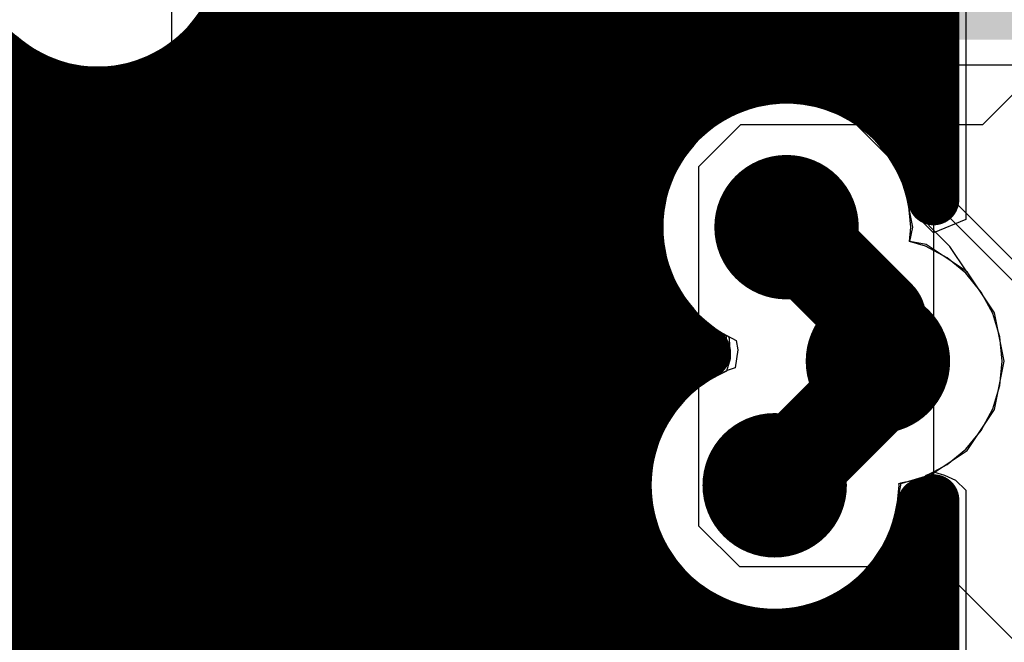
# Model space of a CAD drawing. Header units: millimetres. Extents: x 1.27 to 3.86, y 0.66 to 4.7.
# Tile 199 of 236: x 2.34 to 2.49, y 4.07 to 4.17. Entities that reach past the tile are written whole.
import ezdxf

# ---------------------------------------------------------------- set-up
doc = ezdxf.new("R2010")
doc.units = ezdxf.units.MM
doc.header["$MEASUREMENT"] = 0
for name, color, linetype in [('BottomLayer', 5, 'Continuous'), ('MidLayer1', 16, 'Continuous'), ('MidLayer2', 76, 'Continuous'), ('MidLayer3', 90, 'Continuous'), ('MidLayer4', 156, 'Continuous'), ('MidLayer5', 130, 'Continuous'), ('MidLayer6', 216, 'Continuous'), ('MultiLayer', 9, 'Continuous'), ('TopLayer', 1, 'Continuous'), ('ViaHoleLayer', 16, 'Continuous')]:
    doc.layers.add(name, color=color, linetype=linetype)

# ---------------------------------------------------------------- blocks, each defined once
blk = doc.blocks.new('MPZ2012_B_29')
at = {"layer": 'BottomLayer'}
for points in [[(-0.05118, -0.02362), (-0.01969, -0.02362), (-0.05118, 0.02362), (-0.01969, 0.02362)], [(0.01969, -0.02362), (0.05118, -0.02362), (0.01969, 0.02362), (0.05118, 0.02362)]]:
    blk.add_solid(points, dxfattribs=at)
blk = doc.blocks.new('0805_HV_B_32')
at = {"layer": 'BottomLayer'}
for points in [[(-0.065, -0.0315), (-0.015, -0.0315), (-0.065, 0.0315), (-0.015, 0.0315)], [(0.015, -0.0315), (0.065, -0.0315), (0.015, 0.0315), (0.065, 0.0315)]]:
    blk.add_solid(points, dxfattribs=at)

msp = doc.modelspace()

# ---------------------------------------------------------------- linework, layer by layer
at = {"layer": 'BottomLayer'}
for p, q in [((2.3618, 4.24851), (2.3618, 4.09653)), ((2.36987, 4.09653), (2.36987, 4.24851)), ((2.43543, 4.23973), (2.43543, 4.08904)), ((2.48765, 4.15472), (2.49281, 4.15988)), ((2.44359, 4.1482), (2.45011, 4.15472)), ((2.45011, 4.15472), (2.48765, 4.15472)), ((2.44359, 4.09242), (2.44359, 4.1482)), ((2.3618, 4.09653), (2.35515, 4.08988)), ((2.36959, 4.09444), (2.36987, 4.09653)), ((2.36911, 4.09327), (2.36959, 4.09444)), ((2.36879, 4.0925), (2.36911, 4.09327)), ((2.3705, 4.0874), (2.36879, 4.0925)), ((2.44993, 4.08608), (2.44359, 4.09242)), ((2.35515, 4.08988), (2.30921, 4.08988)), ((2.43543, 4.08904), (2.44655, 4.07792)), ((2.37081, 4.08705), (2.3705, 4.0874)), ((2.37135, 4.08664), (2.37081, 4.08705)), ((2.40392, 4.05407), (2.37135, 4.08664)), ((2.47772, 4.08608), (2.44993, 4.08608)), ((2.48085, 4.08546), (2.47772, 4.08608)), ((2.47772, 4.08608), (2.47772, 4.08608)), ((2.48349, 4.08369), (2.48085, 4.08546)), ((2.50691, 4.06027), (2.48349, 4.08369)), ((2.44655, 4.07792), (2.47772, 4.07792)), ((2.47772, 4.07792), (2.50114, 4.05451))]:
    msp.add_line(p, q, dxfattribs=at)
for points, const_width in [([(2.4516, 4.13878, 1), (2.4628, 4.13878, 1)], 0.0112), ([(2.46577, 4.11799, 1), (2.47697, 4.11799, 1)], 0.0112), ([(2.44976, 4.09875, 1), (2.46096, 4.09875, 1)], 0.0112), ([(2.36201, 4.07879, 1), (2.36501, 4.07879, 1)], 0.003), ([(2.36201, 4.07879, 1), (2.36501, 4.07879, 1)], 0.003)]:
    msp.add_lwpolyline(points, format="xyb", close=True, dxfattribs=dict(at, const_width=const_width))
at = {"layer": 'BottomLayer', "const_width": 0.006}
for points in [[(2.30461, 4.07879), (2.36351, 4.07879)], [(2.36351, 4.07879), (2.39607, 4.04622)]]:
    msp.add_lwpolyline(points, dxfattribs=at)
at = {"layer": 'MidLayer1'}
msp.add_line((2.48, 4.67885), (2.48, 3.9644), dxfattribs=at)
at = {"layer": 'MidLayer1', "const_width": 0.008}
for points in [[(2.375, 4.05321), (2.375, 4.674)], [(2.38, 4.04956), (2.38, 4.674)], [(2.385, 4.04251), (2.385, 4.674)], [(2.39, 3.78744), (2.39, 4.674)], [(2.395, 3.78787), (2.395, 4.674)], [(2.4, 3.78721), (2.4, 4.674)], [(2.405, 3.78536), (2.405, 4.674)], [(2.41, 3.78193), (2.41, 4.674)], [(2.415, 4.00568), (2.415, 4.674)], [(2.42, 4.01284), (2.42, 4.674)], [(2.425, 4.01653), (2.425, 4.674)], [(2.43, 4.01854), (2.43, 4.674)], [(2.435, 4.14552), (2.435, 4.674)], [(2.44, 4.15435), (2.44, 4.674)], [(2.445, 4.15851), (2.445, 4.674)], [(2.45, 4.16083), (2.45, 4.674)], [(2.455, 4.16188), (2.455, 4.674)], [(2.46, 4.16181), (2.46, 4.674)], [(2.465, 4.16063), (2.465, 4.674)], [(2.47, 4.15813), (2.47, 4.674)], [(2.475, 4.15366), (2.475, 4.674)], [(2.48, 4.674), (2.48, 4.14307)], [(2.48, 4.14307), (2.48, 4.674)], [(2.36958, 4.17), (2.48, 4.17)], [(2.37, 4.05519), (2.37, 4.17066)], [(2.32454, 4.165), (2.33559, 4.165)], [(2.335, 4.04359), (2.335, 4.16551)], [(2.36513, 4.165), (2.48, 4.165)], [(2.365, 4.05595), (2.365, 4.16489)], [(2.34, 4.04212), (2.34, 4.1621)], [(2.36, 4.05561), (2.36, 4.16175)], [(2.32586, 4.16), (2.34625, 4.16)], [(2.345, 4.04582), (2.345, 4.16026)], [(2.35, 4.05116), (2.35, 4.15963)], [(2.35447, 4.16), (2.44782, 4.16)], [(2.355, 4.0541), (2.355, 4.1601)], [(2.46658, 4.16), (2.48, 4.16)], [(2.32604, 4.155), (2.44061, 4.155)], [(2.47379, 4.155), (2.48, 4.155)], [(2.32512, 4.15), (2.43689, 4.15)], [(2.32292, 4.145), (2.43485, 4.145)], [(2.31895, 4.14), (2.43403, 4.14)], [(2.31082, 4.135), (2.43431, 4.135)], [(2.435, 4.10987), (2.435, 4.13204)], [(2.24311, 4.13), (2.43573, 4.13)], [(2.2431, 4.125), (2.43854, 4.125)], [(2.44, 4.11613), (2.44, 4.12321)], [(2.24197, 4.12), (2.44358, 4.12)], [(2.23952, 4.115), (2.4388, 4.115)], [(2.23511, 4.11), (2.43507, 4.11)], [(2.22478, 4.105), (2.43302, 4.105)], [(1.727, 4.1), (2.43219, 4.1)], [(2.48, 4.04682), (2.48, 4.09645)], [(2.48, 4.04682), (2.48, 4.09645)], [(1.727, 4.095), (2.43246, 4.095)], [(1.727, 4.09), (2.43387, 4.09)], [(2.47685, 4.09), (2.48, 4.09)], [(2.435, 4.01932), (2.435, 4.08762)], [(2.475, 4.04964), (2.475, 4.0864)], [(1.727, 4.085), (2.43667, 4.085)], [(2.47405, 4.085), (2.48, 4.085)], [(2.44, 4.01899), (2.44, 4.08136)], [(1.727, 4.08), (2.44169, 4.08)], [(2.46903, 4.08), (2.48, 4.08)], [(2.47, 4.05106), (2.47, 4.08075)], [(2.445, 4.03764), (2.445, 4.07799)], [(2.465, 4.05135), (2.465, 4.07764)], [(1.727, 4.075), (2.48, 4.075)], [(2.45, 4.04481), (2.45, 4.07617)], [(2.455, 4.04851), (2.455, 4.07555)], [(2.46, 4.05054), (2.46, 4.07601)]]:
    msp.add_lwpolyline(points, dxfattribs=at)
for points in [[(2.37336, 4.18263, -1.465593), (2.33348, 4.19825)], [(2.4446, 4.1193, -1.517324), (2.48, 4.14307)], [(2.47838, 4.09587, -1.652198), (2.4446, 4.1193)]]:
    msp.add_lwpolyline(points, format="xyb", dxfattribs=at)
at = {"layer": 'MidLayer1'}
for points, const_width in [([(2.36758, 4.17, 1), (2.37158, 4.17, 1)], 0.004), ([(2.368, 4.17066, 1), (2.372, 4.17066, 1)], 0.004), ([(2.478, 4.17, 1), (2.482, 4.17, 1)], 0.004), ([(2.333, 4.16551, 1), (2.337, 4.16551, 1)], 0.004), ([(2.33359, 4.165, 1), (2.33759, 4.165, 1)], 0.004), ([(2.36313, 4.165, 1), (2.36713, 4.165, 1)], 0.004), ([(2.478, 4.165, 1), (2.482, 4.165, 1)], 0.004), ([(2.363, 4.16489, 1), (2.367, 4.16489, 1)], 0.004), ([(2.338, 4.1621, 1), (2.342, 4.1621, 1)], 0.004), ([(2.453, 4.16188, 1), (2.457, 4.16188, 1)], 0.004), ([(2.358, 4.16175, 1), (2.362, 4.16175, 1)], 0.004), ([(2.448, 4.16083, 1), (2.452, 4.16083, 1)], 0.004), ([(2.458, 4.16181, 1), (2.462, 4.16181, 1)], 0.004), ([(2.463, 4.16063, 1), (2.467, 4.16063, 1)], 0.004), ([(2.343, 4.16026, 1), (2.347, 4.16026, 1)], 0.004), ([(2.34425, 4.16, 1), (2.34825, 4.16, 1)], 0.004), ([(2.348, 4.15963, 1), (2.352, 4.15963, 1)], 0.004), ([(2.35247, 4.16, 1), (2.35647, 4.16, 1)], 0.004), ([(2.353, 4.1601, 1), (2.357, 4.1601, 1)], 0.004), ([(2.44582, 4.16, 1), (2.44982, 4.16, 1)], 0.004), ([(2.46458, 4.16, 1), (2.46858, 4.16, 1)], 0.004), ([(2.478, 4.16, 1), (2.482, 4.16, 1)], 0.004), ([(2.443, 4.15851, 1), (2.447, 4.15851, 1)], 0.004), ([(2.468, 4.15813, 1), (2.472, 4.15813, 1)], 0.004), ([(2.438, 4.15435, 1), (2.442, 4.15435, 1)], 0.004), ([(2.43861, 4.155, 1), (2.44261, 4.155, 1)], 0.004), ([(2.47179, 4.155, 1), (2.47579, 4.155, 1)], 0.004), ([(2.478, 4.155, 1), (2.482, 4.155, 1)], 0.004), ([(2.473, 4.15366, 1), (2.477, 4.15366, 1)], 0.004), ([(2.43489, 4.15, 1), (2.43889, 4.15, 1)], 0.004), ([(2.433, 4.14552, 1), (2.437, 4.14552, 1)], 0.004), ([(2.4516, 4.13878, 1), (2.4628, 4.13878, 1)], 0.0112), ([(2.43285, 4.145, 1), (2.43685, 4.145, 1)], 0.004), ([(2.478, 4.14307, 1), (2.482, 4.14307, 1)], 0.004), ([(2.478, 4.14307, 1), (2.482, 4.14307, 1)], 0.004), ([(2.478, 4.14307, 1), (2.482, 4.14307, 1)], 0.004), ([(2.43203, 4.14, 1), (2.43603, 4.14, 1)], 0.004), ([(2.43231, 4.135, 1), (2.43631, 4.135, 1)], 0.004), ([(2.433, 4.13204, 1), (2.437, 4.13204, 1)], 0.004), ([(2.43373, 4.13, 1), (2.43773, 4.13, 1)], 0.004), ([(2.43654, 4.125, 1), (2.44054, 4.125, 1)], 0.004), ([(2.46577, 4.11799, 1), (2.47697, 4.11799, 1)], 0.0112), ([(2.438, 4.12321, 1), (2.442, 4.12321, 1)], 0.004), ([(2.44158, 4.12, 1), (2.44558, 4.12, 1)], 0.004), ([(2.4426, 4.1193, 1), (2.4466, 4.1193, 1)], 0.004), ([(2.4426, 4.1193, 1), (2.4466, 4.1193, 1)], 0.004), ([(2.438, 4.11613, 1), (2.442, 4.11613, 1)], 0.004), ([(2.4368, 4.115, 1), (2.4408, 4.115, 1)], 0.004), ([(2.43307, 4.11, 1), (2.43707, 4.11, 1)], 0.004), ([(2.433, 4.10987, 1), (2.437, 4.10987, 1)], 0.004), ([(2.44976, 4.09875, 1), (2.46096, 4.09875, 1)], 0.0112), ([(2.43102, 4.105, 1), (2.43502, 4.105, 1)], 0.004), ([(2.43019, 4.1, 1), (2.43419, 4.1, 1)], 0.004), ([(2.478, 4.09645, 1), (2.482, 4.09645, 1)], 0.004), ([(2.478, 4.09645, 1), (2.482, 4.09645, 1)], 0.004), ([(2.43046, 4.095, 1), (2.43446, 4.095, 1)], 0.004), ([(2.47638, 4.09587, 1), (2.48038, 4.09587, 1)], 0.004), ([(2.43187, 4.09, 1), (2.43587, 4.09, 1)], 0.004), ([(2.47485, 4.09, 1), (2.47885, 4.09, 1)], 0.004), ([(2.478, 4.09, 1), (2.482, 4.09, 1)], 0.004), ([(2.433, 4.08762, 1), (2.437, 4.08762, 1)], 0.004), ([(2.473, 4.0864, 1), (2.477, 4.0864, 1)], 0.004), ([(2.43467, 4.085, 1), (2.43867, 4.085, 1)], 0.004), ([(2.47205, 4.085, 1), (2.47605, 4.085, 1)], 0.004), ([(2.478, 4.085, 1), (2.482, 4.085, 1)], 0.004), ([(2.438, 4.08136, 1), (2.442, 4.08136, 1)], 0.004), ([(2.43969, 4.08, 1), (2.44369, 4.08, 1)], 0.004), ([(2.46703, 4.08, 1), (2.47103, 4.08, 1)], 0.004), ([(2.468, 4.08075, 1), (2.472, 4.08075, 1)], 0.004), ([(2.478, 4.08, 1), (2.482, 4.08, 1)], 0.004), ([(2.443, 4.07799, 1), (2.447, 4.07799, 1)], 0.004), ([(2.463, 4.07764, 1), (2.467, 4.07764, 1)], 0.004), ([(2.448, 4.07617, 1), (2.452, 4.07617, 1)], 0.004), ([(2.453, 4.07555, 1), (2.457, 4.07555, 1)], 0.004), ([(2.458, 4.07601, 1), (2.462, 4.07601, 1)], 0.004), ([(2.478, 4.075, 1), (2.482, 4.075, 1)], 0.004)]:
    msp.add_lwpolyline(points, format="xyb", close=True, dxfattribs=dict(at, const_width=const_width))
at = {"layer": 'MidLayer2'}
for p, q in [((2.38044, 4.3173), (2.38044, 4.15051)), ((2.457, 4.169), (2.457, 4.276)), ((2.498, 4.128), (2.457, 4.169)), ((2.38044, 4.15051), (2.3637, 4.13377)), ((2.3637, 4.13377), (2.29852, 4.13377))]:
    msp.add_line(p, q, dxfattribs=at)
at = {"layer": 'MidLayer2', "const_width": 0.0112}
for points in [[(2.4516, 4.13878, 1), (2.4628, 4.13878, 1)], [(2.46577, 4.11799, 1), (2.47697, 4.11799, 1)], [(2.44976, 4.09875, 1), (2.46096, 4.09875, 1)]]:
    msp.add_lwpolyline(points, format="xyb", close=True, dxfattribs=at)
at = {"layer": 'MidLayer3'}
for p, q in [((2.36386, 4.16913), (2.36623, 4.17202)), ((2.33686, 4.16913), (2.33975, 4.16676)), ((2.36097, 4.16676), (2.36386, 4.16913)), ((2.33975, 4.16676), (2.34305, 4.16499)), ((2.35767, 4.16499), (2.36097, 4.16676)), ((2.34305, 4.16499), (2.34664, 4.1639)), ((2.35408, 4.1639), (2.35767, 4.16499)), ((2.34664, 4.1639), (2.35036, 4.16354)), ((2.35036, 4.16354), (2.35408, 4.1639)), ((2.45344, 4.1577), (2.44982, 4.1566)), ((2.4572, 4.15807), (2.45344, 4.1577)), ((2.46096, 4.1577), (2.4572, 4.15807)), ((2.46458, 4.1566), (2.46096, 4.1577)), ((2.44982, 4.1566), (2.44648, 4.15482)), ((2.46792, 4.15482), (2.46458, 4.1566)), ((2.44648, 4.15482), (2.44356, 4.15242)), ((2.47084, 4.15242), (2.46792, 4.15482)), ((2.44356, 4.15242), (2.44116, 4.1495)), ((2.47324, 4.1495), (2.47084, 4.15242)), ((2.44116, 4.1495), (2.43938, 4.14616)), ((2.47502, 4.14616), (2.47324, 4.1495)), ((2.43938, 4.14616), (2.43828, 4.14254)), ((2.47612, 4.14254), (2.47502, 4.14616)), ((2.43828, 4.14254), (2.43791, 4.13878)), ((2.47649, 4.13878), (2.47612, 4.14254)), ((2.43791, 4.13878), (2.43828, 4.13502)), ((2.47627, 4.13657), (2.47649, 4.13878)), ((2.47875, 4.13581), (2.47627, 4.13657)), ((2.48209, 4.13403), (2.47875, 4.13581)), ((2.43828, 4.13502), (2.43938, 4.1314)), ((2.48501, 4.13163), (2.48209, 4.13403)), ((2.43938, 4.1314), (2.44116, 4.12806)), ((2.48741, 4.12871), (2.48501, 4.13163)), ((2.44116, 4.12806), (2.44356, 4.12514)), ((2.4892, 4.12537), (2.48741, 4.12871)), ((2.44356, 4.12514), (2.44648, 4.12274)), ((2.49029, 4.12175), (2.4892, 4.12537)), ((2.44648, 4.12274), (2.4494, 4.12118)), ((2.49066, 4.11799), (2.49029, 4.12175)), ((2.4494, 4.12118), (2.44965, 4.11978)), ((2.44965, 4.11978), (2.44924, 4.11695)), ((2.49029, 4.11423), (2.49066, 4.11799)), ((2.44797, 4.11657), (2.44464, 4.11479)), ((2.44924, 4.11695), (2.44797, 4.11657)), ((2.44464, 4.11479), (2.44172, 4.11239)), ((2.4892, 4.11061), (2.49029, 4.11423)), ((2.44172, 4.11239), (2.43932, 4.10946)), ((2.43932, 4.10946), (2.43753, 4.10613)), ((2.48741, 4.10727), (2.4892, 4.11061)), ((2.48501, 4.10435), (2.48741, 4.10727)), ((2.43753, 4.10613), (2.43644, 4.10251)), ((2.48209, 4.10195), (2.48501, 4.10435)), ((2.43644, 4.10251), (2.43607, 4.09875)), ((2.47875, 4.10016), (2.48209, 4.10195)), ((2.43607, 4.09875), (2.43644, 4.09498)), ((2.47428, 4.09498), (2.47465, 4.09875)), ((2.47462, 4.09902), (2.47513, 4.09907)), ((2.47465, 4.09875), (2.47462, 4.09902)), ((2.47513, 4.09907), (2.47875, 4.10016)), ((2.43644, 4.09498), (2.43753, 4.09136)), ((2.47318, 4.09136), (2.47428, 4.09498)), ((2.43753, 4.09136), (2.43932, 4.08803)), ((2.4714, 4.08803), (2.47318, 4.09136)), ((2.43932, 4.08803), (2.44172, 4.0851)), ((2.469, 4.0851), (2.4714, 4.08803)), ((2.44172, 4.0851), (2.44464, 4.0827)), ((2.46608, 4.0827), (2.469, 4.0851)), ((2.44464, 4.0827), (2.44797, 4.08092)), ((2.46274, 4.08092), (2.46608, 4.0827)), ((2.44797, 4.08092), (2.45159, 4.07982)), ((2.45912, 4.07982), (2.46274, 4.08092)), ((2.45159, 4.07982), (2.45536, 4.07945)), ((2.45536, 4.07945), (2.45912, 4.07982))]:
    msp.add_line(p, q, dxfattribs=at)
at = {"layer": 'MidLayer3', "const_width": 0.0112}
for points in [[(2.4516, 4.13878, 1), (2.4628, 4.13878, 1)], [(2.46577, 4.11799, 1), (2.47697, 4.11799, 1)], [(2.44976, 4.09875, 1), (2.46096, 4.09875, 1)]]:
    msp.add_lwpolyline(points, format="xyb", close=True, dxfattribs=at)
at = {"layer": 'MidLayer4'}
for p, q in [((2.36406, 4.16893), (2.36826, 4.17522)), ((2.33666, 4.16893), (2.34295, 4.16473)), ((2.35777, 4.16473), (2.36406, 4.16893)), ((2.34295, 4.16473), (2.35036, 4.16326)), ((2.35036, 4.16326), (2.35777, 4.16473)), ((2.4572, 4.15836), (2.44971, 4.15687)), ((2.46469, 4.15687), (2.4572, 4.15836)), ((2.44971, 4.15687), (2.44336, 4.15262)), ((2.47104, 4.15262), (2.46469, 4.15687)), ((2.44336, 4.15262), (2.43911, 4.14627)), ((2.47529, 4.14627), (2.47104, 4.15262)), ((2.43911, 4.14627), (2.43762, 4.13878)), ((2.47678, 4.13878), (2.47529, 4.14627)), ((2.43762, 4.13878), (2.43911, 4.13129)), ((2.47634, 4.13658), (2.47678, 4.13878)), ((2.47886, 4.13608), (2.47634, 4.13658)), ((2.48521, 4.13183), (2.47886, 4.13608)), ((2.43911, 4.13129), (2.44336, 4.12494)), ((2.48946, 4.12548), (2.48521, 4.13183)), ((2.44336, 4.12494), (2.44786, 4.12193)), ((2.49095, 4.11799), (2.48946, 4.12548)), ((2.44786, 4.12193), (2.44786, 4.11932)), ((2.44786, 4.11932), (2.44731, 4.11646)), ((2.48946, 4.1105), (2.49095, 4.11799)), ((2.44731, 4.11646), (2.44152, 4.11259)), ((2.44152, 4.11259), (2.43727, 4.10624)), ((2.48521, 4.10415), (2.48946, 4.1105)), ((2.43727, 4.10624), (2.43578, 4.09875)), ((2.47886, 4.0999), (2.48521, 4.10415)), ((2.43578, 4.09875), (2.43727, 4.09125)), ((2.47344, 4.09125), (2.47493, 4.09875)), ((2.47486, 4.09911), (2.47886, 4.0999)), ((2.47493, 4.09875), (2.47486, 4.09911)), ((2.43727, 4.09125), (2.44152, 4.0849)), ((2.4692, 4.0849), (2.47344, 4.09125)), ((2.44152, 4.0849), (2.44787, 4.08066)), ((2.46285, 4.08066), (2.4692, 4.0849)), ((2.44787, 4.08066), (2.45536, 4.07917)), ((2.45536, 4.07917), (2.46285, 4.08066))]:
    msp.add_line(p, q, dxfattribs=at)
at = {"layer": 'MidLayer4', "const_width": 0.0112}
for points in [[(2.4516, 4.13878, 1), (2.4628, 4.13878, 1)], [(2.46577, 4.11799, 1), (2.47697, 4.11799, 1)], [(2.44976, 4.09875, 1), (2.46096, 4.09875, 1)]]:
    msp.add_lwpolyline(points, format="xyb", close=True, dxfattribs=at)
at = {"layer": 'MidLayer5'}
for p, q in [((2.33798, 4.16344), (2.45926, 4.16345)), ((2.45926, 4.16345), (2.52079, 4.10192))]:
    msp.add_line(p, q, dxfattribs=at)
at = {"layer": 'MidLayer5', "const_width": 0.0112}
for points in [[(2.4516, 4.13878, 1), (2.4628, 4.13878, 1)], [(2.46577, 4.11799, 1), (2.47697, 4.11799, 1)], [(2.44976, 4.09875, 1), (2.46096, 4.09875, 1)]]:
    msp.add_lwpolyline(points, format="xyb", close=True, dxfattribs=at)
at = {"layer": 'MidLayer6'}
for p, q in [((2.45729, 4.19346), (2.41079, 4.14696)), ((2.36386, 4.16913), (2.36623, 4.17202)), ((2.33686, 4.16913), (2.33975, 4.16676)), ((2.36097, 4.16676), (2.36386, 4.16913)), ((2.33975, 4.16676), (2.34305, 4.16499)), ((2.35767, 4.16499), (2.36097, 4.16676)), ((2.34305, 4.16499), (2.34664, 4.1639)), ((2.35408, 4.1639), (2.35767, 4.16499)), ((2.34664, 4.1639), (2.35036, 4.16354)), ((2.35036, 4.16354), (2.35408, 4.1639)), ((2.4265, 4.13977), (2.4507, 4.16397)), ((2.4507, 4.16397), (2.94982, 4.16397)), ((2.41079, 4.14696), (2.41079, 4.04297)), ((2.4265, 4.03692), (2.4265, 4.13977))]:
    msp.add_line(p, q, dxfattribs=at)
at = {"layer": 'MidLayer6', "const_width": 0.0112}
for points in [[(2.4516, 4.13878, 1), (2.4628, 4.13878, 1)], [(2.46577, 4.11799, 1), (2.47697, 4.11799, 1)], [(2.44976, 4.09875, 1), (2.46096, 4.09875, 1)]]:
    msp.add_lwpolyline(points, format="xyb", close=True, dxfattribs=at)
at = {"layer": 'MultiLayer', "const_width": 0.0112}
for points in [[(2.4516, 4.13878, 1), (2.4628, 4.13878, 1)], [(2.46577, 4.11799, 1), (2.47697, 4.11799, 1)], [(2.44976, 4.09875, 1), (2.46096, 4.09875, 1)]]:
    msp.add_lwpolyline(points, format="xyb", close=True, dxfattribs=at)
at = {"layer": 'TopLayer'}
for p, q in [((2.485, 4.616), (2.485, 4.13999)), ((2.36406, 4.16893), (2.36826, 4.17522)), ((2.36459, 4.17002), (2.36532, 4.17091)), ((2.36532, 4.17091), (2.366, 4.17183)), ((2.35971, 4.16603), (2.36406, 4.16893)), ((2.36296, 4.1684), (2.3638, 4.16919)), ((2.3638, 4.16919), (2.36459, 4.17002)), ((2.33775, 4.1684), (2.33864, 4.16767)), ((2.33864, 4.16767), (2.33956, 4.16699)), ((2.36116, 4.16699), (2.36208, 4.16767)), ((2.36208, 4.16767), (2.36296, 4.1684)), ((2.33956, 4.16699), (2.34053, 4.16636)), ((2.34053, 4.16636), (2.34153, 4.1658)), ((2.35919, 4.1658), (2.36019, 4.16636)), ((2.3597, 4.06204), (2.35971, 4.16603)), ((2.36019, 4.16636), (2.36116, 4.16699)), ((2.34153, 4.1658), (2.34256, 4.1653)), ((2.34256, 4.1653), (2.34362, 4.16486)), ((2.34362, 4.16486), (2.3447, 4.16448)), ((2.3447, 4.16448), (2.34581, 4.16417)), ((2.35491, 4.16417), (2.35602, 4.16448)), ((2.35602, 4.16448), (2.3571, 4.16486)), ((2.3571, 4.16486), (2.35816, 4.1653)), ((2.35816, 4.1653), (2.35919, 4.1658)), ((2.34581, 4.16417), (2.34693, 4.16393)), ((2.34693, 4.16393), (2.34807, 4.16376)), ((2.34807, 4.16376), (2.34921, 4.16366)), ((2.34921, 4.16366), (2.35036, 4.16362)), ((2.35036, 4.16362), (2.35151, 4.16366)), ((2.35151, 4.16366), (2.35265, 4.16376)), ((2.35265, 4.16376), (2.35379, 4.16393)), ((2.35379, 4.16393), (2.35491, 4.16417)), ((2.4572, 4.15836), (2.44971, 4.15687)), ((2.46469, 4.15687), (2.4572, 4.15836)), ((2.44971, 4.15687), (2.44336, 4.15262)), ((2.45039, 4.15674), (2.44932, 4.1563)), ((2.45149, 4.15712), (2.45039, 4.15674)), ((2.4526, 4.15743), (2.45149, 4.15712)), ((2.45374, 4.15767), (2.4526, 4.15743)), ((2.45488, 4.15785), (2.45374, 4.15767)), ((2.45604, 4.15795), (2.45488, 4.15785)), ((2.4572, 4.15799), (2.45604, 4.15795)), ((2.45836, 4.15795), (2.4572, 4.15799)), ((2.45952, 4.15785), (2.45836, 4.15795)), ((2.46066, 4.15767), (2.45952, 4.15785)), ((2.4618, 4.15743), (2.46066, 4.15767)), ((2.46291, 4.15712), (2.4618, 4.15743)), ((2.46401, 4.15674), (2.46291, 4.15712)), ((2.46508, 4.1563), (2.46401, 4.15674)), ((2.47104, 4.15262), (2.46469, 4.15687)), ((2.44726, 4.15522), (2.44629, 4.15459)), ((2.44827, 4.15579), (2.44726, 4.15522)), ((2.44932, 4.1563), (2.44827, 4.15579)), ((2.46613, 4.15579), (2.46508, 4.1563)), ((2.46714, 4.15522), (2.46613, 4.15579)), ((2.46811, 4.15459), (2.46714, 4.15522)), ((2.44535, 4.1539), (2.44446, 4.15316)), ((2.44629, 4.15459), (2.44535, 4.1539)), ((2.46905, 4.1539), (2.46811, 4.15459)), ((2.46994, 4.15316), (2.46905, 4.1539)), ((2.44336, 4.15262), (2.43911, 4.14627)), ((2.44362, 4.15236), (2.44282, 4.15152)), ((2.44446, 4.15316), (2.44362, 4.15236)), ((2.47078, 4.15236), (2.46994, 4.15316)), ((2.47158, 4.15152), (2.47078, 4.15236)), ((2.47529, 4.14627), (2.47104, 4.15262)), ((2.44208, 4.15063), (2.44139, 4.14969)), ((2.44282, 4.15152), (2.44208, 4.15063)), ((2.47232, 4.15063), (2.47158, 4.15152)), ((2.47301, 4.14969), (2.47232, 4.15063)), ((2.44139, 4.14969), (2.44076, 4.14872)), ((2.47364, 4.14872), (2.47301, 4.14969)), ((2.44019, 4.14771), (2.43968, 4.14666)), ((2.44076, 4.14872), (2.44019, 4.14771)), ((2.47421, 4.14771), (2.47364, 4.14872)), ((2.47472, 4.14666), (2.47421, 4.14771)), ((2.43911, 4.14627), (2.43762, 4.13878)), ((2.43968, 4.14666), (2.43924, 4.14559)), ((2.47516, 4.14559), (2.47472, 4.14666)), ((2.47609, 4.14224), (2.47529, 4.14627)), ((2.43886, 4.14449), (2.43855, 4.14338)), ((2.43924, 4.14559), (2.43886, 4.14449)), ((2.47554, 4.14449), (2.47516, 4.14559)), ((2.47585, 4.14338), (2.47554, 4.14449)), ((2.43855, 4.14338), (2.43831, 4.14224)), ((2.47609, 4.14224), (2.47585, 4.14338)), ((2.43831, 4.14224), (2.43813, 4.1411)), ((2.47617, 4.14174), (2.47609, 4.14224)), ((2.48255, 4.13578), (2.47609, 4.14224)), ((2.48, 4.13792), (2.47617, 4.14174)), ((2.43803, 4.13994), (2.43799, 4.13878)), ((2.43813, 4.1411), (2.43803, 4.13994)), ((2.485, 4.13999), (2.48, 4.13792)), ((2.43762, 4.13878), (2.43911, 4.13129)), ((2.43799, 4.13878), (2.43803, 4.13762)), ((2.43803, 4.13762), (2.43813, 4.13646)), ((2.43813, 4.13646), (2.43831, 4.13532)), ((2.43831, 4.13532), (2.43855, 4.13418)), ((2.48517, 4.13186), (2.48255, 4.13578)), ((2.43855, 4.13418), (2.43886, 4.13307)), ((2.43886, 4.13307), (2.43924, 4.13197)), ((2.43911, 4.13129), (2.44336, 4.12494)), ((2.43924, 4.13197), (2.43968, 4.1309)), ((2.43968, 4.1309), (2.44019, 4.12985)), ((2.48521, 4.13183), (2.48517, 4.13186)), ((2.48946, 4.12548), (2.48521, 4.13183)), ((2.44019, 4.12985), (2.44076, 4.12884)), ((2.44076, 4.12884), (2.44139, 4.12787)), ((2.44139, 4.12787), (2.44208, 4.12693)), ((2.44208, 4.12693), (2.44282, 4.12604)), ((2.44282, 4.12604), (2.44362, 4.1252)), ((2.44336, 4.12494), (2.44786, 4.12193)), ((2.44362, 4.1252), (2.44446, 4.1244)), ((2.49095, 4.11799), (2.48946, 4.12548)), ((2.44446, 4.1244), (2.44535, 4.12366)), ((2.44535, 4.12366), (2.44629, 4.12297)), ((2.44629, 4.12297), (2.44726, 4.12234)), ((2.44726, 4.12234), (2.44819, 4.12182)), ((2.44786, 4.12193), (2.44786, 4.11932)), ((2.44819, 4.12182), (2.44829, 4.12151)), ((2.44829, 4.12151), (2.44846, 4.11834)), ((2.44786, 4.11932), (2.44731, 4.11646)), ((2.44846, 4.11834), (2.4479, 4.11644)), ((2.48946, 4.1105), (2.49095, 4.11799)), ((2.44731, 4.11646), (2.44152, 4.11259)), ((2.44643, 4.11575), (2.44542, 4.11518)), ((2.44747, 4.11626), (2.44643, 4.11575)), ((2.4479, 4.11644), (2.44747, 4.11626)), ((2.44445, 4.11455), (2.44351, 4.11387)), ((2.44542, 4.11518), (2.44445, 4.11455)), ((2.44152, 4.11259), (2.43727, 4.10624)), ((2.44262, 4.11312), (2.44178, 4.11233)), ((2.44351, 4.11387), (2.44262, 4.11312)), ((2.44098, 4.11148), (2.44024, 4.11059)), ((2.44178, 4.11233), (2.44098, 4.11148)), ((2.43955, 4.10966), (2.43892, 4.10868)), ((2.44024, 4.11059), (2.43955, 4.10966)), ((2.48521, 4.10415), (2.48946, 4.1105)), ((2.43892, 4.10868), (2.43835, 4.10767)), ((2.43784, 4.10663), (2.4374, 4.10556)), ((2.43835, 4.10767), (2.43784, 4.10663)), ((2.43727, 4.10624), (2.43578, 4.09875)), ((2.4374, 4.10556), (2.43702, 4.10446)), ((2.43671, 4.10334), (2.43646, 4.10221)), ((2.43702, 4.10446), (2.43671, 4.10334)), ((2.47887, 4.09991), (2.48521, 4.10415)), ((2.43646, 4.10221), (2.43629, 4.10106)), ((2.43629, 4.10106), (2.43618, 4.0999)), ((2.47433, 4.09578), (2.47885, 4.10031)), ((2.47885, 4.10031), (2.47925, 4.10047)), ((2.47925, 4.10047), (2.48, 4.10084)), ((2.48, 4.10084), (2.48171, 4.10032)), ((2.48171, 4.10032), (2.48341, 4.09952)), ((2.43578, 4.09875), (2.43727, 4.09125)), ((2.43618, 4.0999), (2.43615, 4.09875)), ((2.43615, 4.09875), (2.43618, 4.09759)), ((2.47425, 4.09528), (2.47887, 4.09991)), ((2.48341, 4.09952), (2.485, 4.09798)), ((2.43618, 4.09759), (2.43629, 4.09643)), ((2.485, 4.09798), (2.485, 4.07315)), ((2.43629, 4.09643), (2.43646, 4.09528)), ((2.47425, 4.09528), (2.47433, 4.09578)), ((2.43646, 4.09528), (2.43671, 4.09415)), ((2.43671, 4.09415), (2.43702, 4.09303)), ((2.47344, 4.09125), (2.47425, 4.09528)), ((2.4737, 4.09303), (2.47401, 4.09415)), ((2.47401, 4.09415), (2.47425, 4.09528)), ((2.43702, 4.09303), (2.4374, 4.09193)), ((2.47332, 4.09193), (2.4737, 4.09303)), ((2.43727, 4.09125), (2.44152, 4.0849)), ((2.4374, 4.09193), (2.43784, 4.09086)), ((2.4692, 4.0849), (2.47344, 4.09125)), ((2.47287, 4.09086), (2.47332, 4.09193)), ((2.43784, 4.09086), (2.43835, 4.08982)), ((2.43835, 4.08982), (2.43892, 4.08881)), ((2.4718, 4.08881), (2.47237, 4.08982)), ((2.47237, 4.08982), (2.47287, 4.09086)), ((2.43892, 4.08881), (2.43955, 4.08783)), ((2.47117, 4.08783), (2.4718, 4.08881)), ((2.43955, 4.08783), (2.44024, 4.0869)), ((2.44024, 4.0869), (2.44098, 4.08601)), ((2.46974, 4.08601), (2.47048, 4.0869)), ((2.47048, 4.0869), (2.47117, 4.08783)), ((2.44098, 4.08601), (2.44178, 4.08516)), ((2.44178, 4.08516), (2.44262, 4.08437)), ((2.4681, 4.08437), (2.46894, 4.08516)), ((2.46894, 4.08516), (2.46974, 4.08601)), ((2.44152, 4.0849), (2.44787, 4.08066)), ((2.44262, 4.08437), (2.44351, 4.08362)), ((2.44351, 4.08362), (2.44445, 4.08294)), ((2.46285, 4.08066), (2.4692, 4.0849)), ((2.46627, 4.08294), (2.4672, 4.08362)), ((2.4672, 4.08362), (2.4681, 4.08437)), ((2.44445, 4.08294), (2.44542, 4.08231)), ((2.44542, 4.08231), (2.44643, 4.08174)), ((2.46428, 4.08174), (2.4653, 4.08231)), ((2.4653, 4.08231), (2.46627, 4.08294)), ((2.44643, 4.08174), (2.44747, 4.08123)), ((2.44747, 4.08123), (2.44855, 4.08078)), ((2.44787, 4.08066), (2.45536, 4.07917)), ((2.44855, 4.08078), (2.44964, 4.08041)), ((2.44964, 4.08041), (2.45076, 4.08009)), ((2.45536, 4.07917), (2.46285, 4.08066)), ((2.45995, 4.08009), (2.46107, 4.08041)), ((2.46107, 4.08041), (2.46217, 4.08078)), ((2.46217, 4.08078), (2.46324, 4.08123)), ((2.46324, 4.08123), (2.46428, 4.08174)), ((2.45076, 4.08009), (2.4519, 4.07985)), ((2.4519, 4.07985), (2.45304, 4.07968)), ((2.45304, 4.07968), (2.4542, 4.07957)), ((2.4542, 4.07957), (2.45536, 4.07954)), ((2.45536, 4.07954), (2.45652, 4.07957)), ((2.45652, 4.07957), (2.45767, 4.07968)), ((2.45767, 4.07968), (2.45882, 4.07985)), ((2.45882, 4.07985), (2.45995, 4.08009))]:
    msp.add_line(p, q, dxfattribs=at)
for points, const_width in [([(2.4516, 4.13878, 1), (2.4628, 4.13878, 1)], 0.0112), ([(2.45345, 4.13878, 1), (2.46095, 4.13878, 1)], 0.0075), ([(2.46762, 4.12461, 1), (2.47512, 4.12461, 1)], 0.0075), ([(2.46762, 4.12461, 1), (2.47512, 4.12461, 1)], 0.0075), ([(2.46577, 4.11799, 1), (2.47697, 4.11799, 1)], 0.0112), ([(2.46762, 4.11799, 1), (2.47512, 4.11799, 1)], 0.0075), ([(2.46762, 4.11799, 1), (2.47512, 4.11799, 1)], 0.0075), ([(2.46762, 4.11476, 1), (2.47512, 4.11476, 1)], 0.0075), ([(2.46762, 4.11476, 1), (2.47512, 4.11476, 1)], 0.0075), ([(2.44976, 4.09875, 1), (2.46096, 4.09875, 1)], 0.0112), ([(2.45161, 4.09875, 1), (2.45911, 4.09875, 1)], 0.0075)]:
    msp.add_lwpolyline(points, format="xyb", close=True, dxfattribs=dict(at, const_width=const_width))
at = {"layer": 'TopLayer', "const_width": 0.015}
for points in [[(2.4572, 4.13878), (2.47137, 4.12461)], [(2.47137, 4.11799), (2.47137, 4.12461)], [(2.47137, 4.11476), (2.47137, 4.11799)], [(2.45536, 4.09875), (2.47137, 4.11476)]]:
    msp.add_lwpolyline(points, dxfattribs=at)
at = {"layer": 'ViaHoleLayer', "const_width": 0.0061}
for points in [[(2.45415, 4.13878, 1), (2.46025, 4.13878, 1)], [(2.46832, 4.11799, 1), (2.47442, 4.11799, 1)], [(2.45231, 4.09875, 1), (2.45841, 4.09875, 1)]]:
    msp.add_lwpolyline(points, format="xyb", close=True, dxfattribs=at)

# ---------------------------------------------------------------- block references
at = {"rotation": 360}
for name, p in [('0805_HV_B_32', (2.43663, 4.19938)), ('MPZ2012_B_29', (2.36133, 4.11846))]:
    msp.add_blockref(name, p, dxfattribs=at)

doc.saveas('drawing.dxf')
